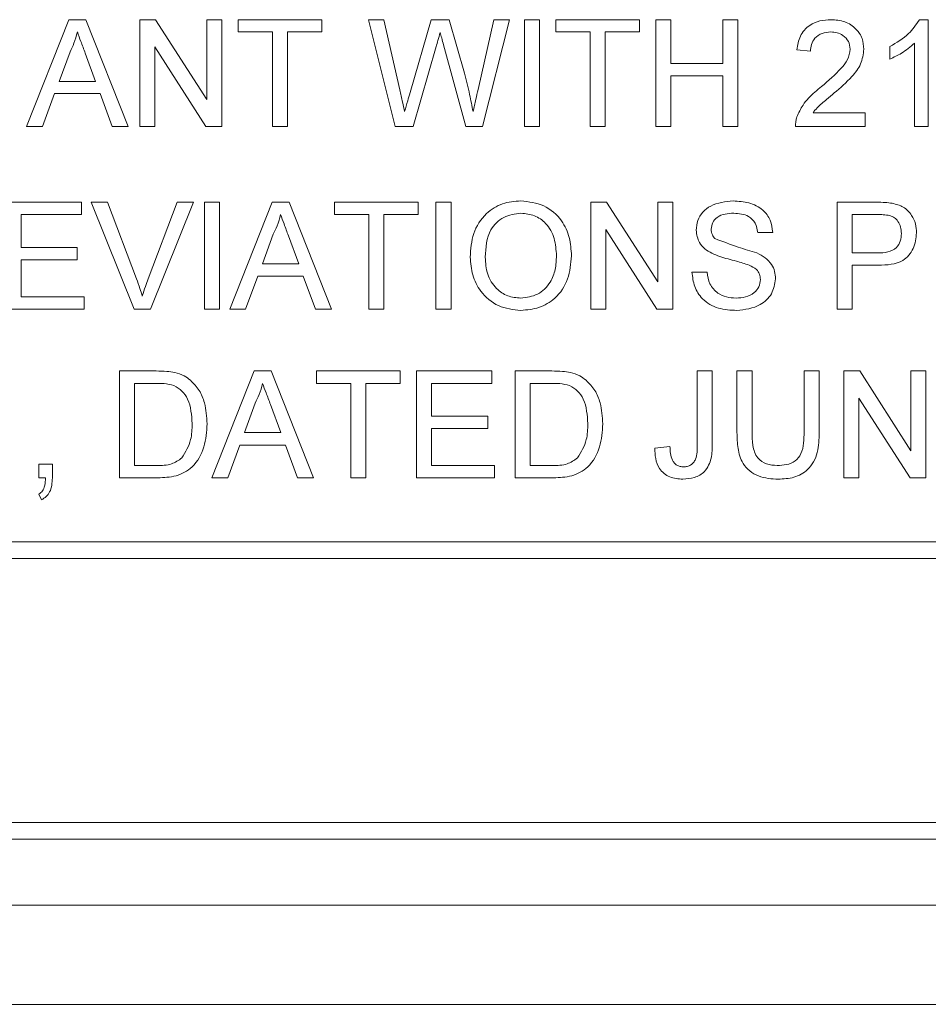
# Paper-space layout 'Sheet1' of a CAD drawing. Header units: millimetres. Extents: x 0 to 864, y 0 to 559.
# Tile 18 of 79: x 370 to 384, y 425 to 441. Entities that reach past the tile are written whole.
import ezdxf

# ---------------------------------------------------------------- set-up
doc = ezdxf.new("R2010")
doc.units = ezdxf.units.MM

psp = doc.layouts.new('Sheet1')

# ---------------------------------------------------------------- linework, layer by layer
at = {"color": 7, "linetype": 'Continuous', "lineweight": 15}
for p, q in [((369.996, 438.963), (370.648, 440.606)), ((370.648, 440.606), (370.909, 440.606)), ((370.909, 440.606), (371.561, 438.963)), ((371.737, 440.606), (371.982, 440.606)), ((371.737, 438.963), (371.737, 440.606)), ((371.982, 440.606), (372.769, 439.38)), ((372.769, 439.38), (372.769, 440.606)), ((372.769, 440.606), (373, 440.606)), ((373, 440.606), (373, 438.963)), ((373.253, 440.417), (373.253, 440.606)), ((373.253, 440.606), (374.538, 440.606)), ((374.538, 440.606), (374.538, 440.417)), ((375.667, 438.963), (375.254, 440.606)), ((375.254, 440.606), (375.493, 440.606)), ((375.493, 440.606), (375.737, 439.526)), ((375.896, 439.485), (376.221, 440.606)), ((376.221, 440.606), (376.499, 440.606)), ((376.499, 440.606), (376.734, 439.783)), ((376.941, 439.532), (377.183, 440.606)), ((377.423, 440.606), (377.009, 438.963)), ((377.183, 440.606), (377.423, 440.606)), ((377.654, 438.963), (377.654, 440.606)), ((377.654, 440.606), (377.886, 440.606)), ((377.886, 440.606), (377.886, 438.963)), ((378.139, 440.417), (378.139, 440.606)), ((378.139, 440.606), (379.423, 440.606)), ((379.423, 440.606), (379.423, 440.417)), ((379.676, 440.606), (379.908, 440.606)), ((379.676, 438.963), (379.676, 440.606)), ((379.908, 440.606), (379.908, 439.932)), ((380.708, 439.932), (380.708, 440.606)), ((380.708, 440.606), (380.939, 440.606)), ((380.939, 440.606), (380.939, 438.963)), ((383.731, 440.606), (383.867, 440.606)), ((383.867, 440.606), (383.867, 438.963)), ((373.779, 440.417), (373.253, 440.417)), ((373.779, 438.963), (373.779, 440.417)), ((374.538, 440.417), (374.011, 440.417)), ((374.011, 440.417), (374.011, 438.963)), ((378.665, 440.417), (378.139, 440.417)), ((378.665, 438.963), (378.665, 440.417)), ((378.897, 440.417), (378.897, 438.963)), ((379.423, 440.417), (378.897, 440.417)), ((372.755, 438.963), (371.968, 440.189)), ((371.968, 440.189), (371.968, 438.963)), ((376.297, 440.192), (375.941, 438.963)), ((376.754, 438.963), (376.411, 440.219)), ((382.056, 440.122), (381.845, 440.143)), ((383.277, 440.001), (383.277, 440.195)), ((383.656, 438.963), (383.656, 440.243)), ((370.666, 440.113), (370.498, 439.658)), ((371.059, 439.658), (370.899, 440.09)), ((379.908, 439.932), (380.708, 439.932)), ((380.708, 439.743), (379.908, 439.743)), ((379.908, 439.743), (379.908, 438.963)), ((380.708, 438.963), (380.708, 439.743)), ((370.498, 439.658), (371.059, 439.658)), ((370.428, 439.469), (370.242, 438.963)), ((371.129, 439.469), (370.428, 439.469)), ((371.316, 438.963), (371.129, 439.469)), ((382.094, 439.174), (382.898, 439.174)), ((382.898, 439.174), (382.898, 438.963)), ((370.242, 438.963), (369.996, 438.963)), ((371.561, 438.963), (371.316, 438.963)), ((371.968, 438.963), (371.737, 438.963)), ((373, 438.963), (372.755, 438.963)), ((374.011, 438.963), (373.779, 438.963)), ((375.941, 438.963), (375.667, 438.963)), ((377.009, 438.963), (376.754, 438.963)), ((377.886, 438.963), (377.654, 438.963)), ((378.897, 438.963), (378.665, 438.963)), ((379.908, 438.963), (379.676, 438.963)), ((380.939, 438.963), (380.708, 438.963)), ((382.898, 438.963), (381.824, 438.963)), ((383.867, 438.963), (383.656, 438.963)), ((369.682, 437.798), (370.84, 437.798)), ((370.84, 437.798), (370.84, 437.609)), ((370.989, 437.798), (371.24, 437.798)), ((371.652, 436.156), (370.989, 437.798)), ((371.24, 437.798), (371.687, 436.621)), ((371.867, 436.621), (372.314, 437.798)), ((372.565, 437.798), (371.903, 436.156)), ((372.314, 437.798), (372.565, 437.798)), ((372.736, 436.156), (372.736, 437.798)), ((372.736, 437.798), (372.967, 437.798)), ((372.967, 437.798), (372.967, 436.156)), ((373.121, 436.156), (373.774, 437.798)), ((373.774, 437.798), (374.035, 437.798)), ((374.035, 437.798), (374.687, 436.156)), ((374.736, 437.609), (374.736, 437.798)), ((374.736, 437.798), (376.021, 437.798)), ((376.021, 437.798), (376.021, 437.609)), ((376.294, 437.798), (376.526, 437.798)), ((376.294, 436.156), (376.294, 437.798)), ((376.526, 437.798), (376.526, 436.156)), ((378.674, 436.156), (378.674, 437.798)), ((378.674, 437.798), (378.919, 437.798)), ((378.919, 437.798), (379.706, 436.573)), ((379.706, 437.798), (379.938, 437.798)), ((379.706, 436.573), (379.706, 437.798)), ((379.938, 437.798), (379.938, 436.156)), ((382.465, 436.156), (382.465, 437.798)), ((382.465, 437.798), (383.068, 437.798)), ((370.84, 437.609), (369.914, 437.609)), ((369.914, 437.609), (369.914, 437.104)), ((375.263, 437.609), (374.736, 437.609)), ((375.263, 436.156), (375.263, 437.609)), ((376.021, 437.609), (375.494, 437.609)), ((375.494, 437.609), (375.494, 436.156)), ((383.089, 437.609), (382.696, 437.609)), ((382.696, 437.609), (382.696, 437.019)), ((373.792, 437.306), (373.624, 436.851)), ((374.185, 436.851), (374.025, 437.283)), ((378.906, 437.382), (378.906, 436.156)), ((379.693, 436.156), (378.906, 437.382)), ((381.475, 437.335), (381.243, 437.335)), ((369.914, 437.104), (370.777, 437.104)), ((370.777, 437.104), (370.777, 436.914)), ((382.696, 437.019), (383.093, 437.019)), ((370.777, 436.914), (369.914, 436.914)), ((369.914, 436.914), (369.914, 436.345)), ((373.624, 436.851), (374.185, 436.851)), ((383.099, 436.83), (382.696, 436.83)), ((382.696, 436.83), (382.696, 436.156)), ((373.554, 436.661), (373.367, 436.156)), ((374.254, 436.661), (373.554, 436.661)), ((374.441, 436.156), (374.254, 436.661)), ((380.232, 436.724), (380.464, 436.724)), ((369.914, 436.345), (370.882, 436.345)), ((370.882, 436.345), (370.882, 436.156)), ((370.882, 436.156), (369.682, 436.156)), ((371.903, 436.156), (371.652, 436.156)), ((372.967, 436.156), (372.736, 436.156)), ((373.367, 436.156), (373.121, 436.156)), ((374.687, 436.156), (374.441, 436.156)), ((375.494, 436.156), (375.263, 436.156)), ((376.526, 436.156), (376.294, 436.156)), ((378.906, 436.156), (378.674, 436.156)), ((379.938, 436.156), (379.693, 436.156)), ((382.696, 436.156), (382.465, 436.156)), ((371.427, 433.561), (371.427, 435.204)), ((371.427, 435.204), (371.989, 435.204)), ((372.845, 433.561), (373.497, 435.204)), ((373.497, 435.204), (373.758, 435.204)), ((373.758, 435.204), (374.41, 433.561)), ((374.459, 435.014), (374.459, 435.204)), ((374.459, 435.204), (375.744, 435.204)), ((375.744, 435.204), (375.744, 435.014)), ((375.997, 433.561), (375.997, 435.204)), ((375.997, 435.204), (377.155, 435.204)), ((377.155, 435.204), (377.155, 435.014)), ((377.513, 433.561), (377.513, 435.204)), ((377.513, 435.204), (378.075, 435.204)), ((380.314, 434.074), (380.314, 435.204)), ((380.314, 435.204), (380.545, 435.204)), ((380.545, 435.204), (380.545, 434.089)), ((380.924, 434.259), (380.924, 435.204)), ((380.924, 435.204), (381.156, 435.204)), ((381.156, 435.204), (381.156, 434.269)), ((381.956, 435.204), (382.188, 435.204)), ((381.956, 434.269), (381.956, 435.204)), ((382.188, 435.204), (382.188, 434.259)), ((382.567, 433.561), (382.567, 435.204)), ((382.567, 435.204), (382.812, 435.204)), ((382.812, 435.204), (383.599, 433.978)), ((383.599, 433.978), (383.599, 435.204)), ((383.599, 435.204), (383.831, 435.204)), ((383.831, 435.204), (383.831, 433.561)), ((371.659, 435.014), (371.659, 433.751)), ((371.992, 435.014), (371.659, 435.014)), ((374.986, 435.014), (374.459, 435.014)), ((374.986, 433.561), (374.986, 435.014)), ((375.744, 435.014), (375.218, 435.014)), ((375.218, 435.014), (375.218, 433.561)), ((376.228, 435.014), (376.228, 434.509)), ((377.155, 435.014), (376.228, 435.014)), ((378.078, 435.014), (377.745, 435.014)), ((377.745, 435.014), (377.745, 433.751)), ((373.515, 434.711), (373.347, 434.256)), ((373.908, 434.256), (373.748, 434.688)), ((383.586, 433.561), (382.799, 434.787)), ((382.799, 434.787), (382.799, 433.561)), ((376.228, 434.509), (377.092, 434.509)), ((377.092, 434.509), (377.092, 434.319)), ((373.347, 434.256), (373.908, 434.256)), ((377.092, 434.319), (376.228, 434.319)), ((376.228, 434.319), (376.228, 433.751)), ((373.277, 434.066), (373.091, 433.561)), ((373.978, 434.066), (373.277, 434.066)), ((374.165, 433.561), (373.978, 434.066)), ((379.661, 434.019), (379.893, 434.045)), ((370.184, 433.561), (370.184, 433.772)), ((370.184, 433.772), (370.395, 433.772)), ((370.395, 433.772), (370.395, 433.561)), ((371.659, 433.751), (371.997, 433.751)), ((376.228, 433.751), (377.197, 433.751)), ((377.197, 433.751), (377.197, 433.561)), ((377.745, 433.751), (378.083, 433.751)), ((370.289, 433.561), (370.184, 433.561)), ((372.015, 433.561), (371.427, 433.561)), ((373.091, 433.561), (372.845, 433.561)), ((374.41, 433.561), (374.165, 433.561)), ((375.218, 433.561), (374.986, 433.561)), ((377.197, 433.561), (375.997, 433.561)), ((378.101, 433.561), (377.513, 433.561)), ((382.799, 433.561), (382.567, 433.561)), ((383.831, 433.561), (383.586, 433.561)), ((370.227, 433.224), (370.184, 433.308)), ((339.429, 432.577), (402.929, 432.577)), ((339.175, 432.323), (403.183, 432.323)), ((339.683, 428.259), (402.675, 428.259)), ((339.683, 428.005), (402.675, 428.005)), ((339.683, 426.989), (402.675, 426.989)), ((410.041, 425.465), (296.757, 425.465))]:
    psp.add_line(p, q, dxfattribs=at)
for points, knots in [([(381.845, 440.143), (381.857, 440.216), (381.881, 440.361), (382.023, 440.522), (382.199, 440.597), (382.314, 440.603), (382.371, 440.606)], [0, 0, 0, 0, 0.280235, 0.558893, 0.779132, 1, 1, 1, 1]), ([(382.371, 440.606), (382.443, 440.601), (382.586, 440.591), (382.757, 440.477), (382.862, 440.321), (382.872, 440.209), (382.877, 440.153)], [0, 0, 0, 0, 0.280482, 0.559644, 0.779749, 1, 1, 1, 1]), ([(383.277, 440.195), (383.379, 440.253), (383.562, 440.357), (383.68, 440.53), (383.731, 440.606)], [0, 0, 0, 0, 0.560427, 1, 1, 1, 1]), ([(370.779, 440.417), (370.763, 440.358), (370.735, 440.253), (370.687, 440.156), (370.666, 440.113)], [0, 0, 0, 0, 0.559915, 1, 1, 1, 1]), ([(370.899, 440.09), (370.877, 440.151), (370.836, 440.26), (370.796, 440.369), (370.779, 440.417)], [0, 0, 0, 0, 0.560002, 1, 1, 1, 1]), ([(376.359, 440.408), (376.348, 440.367), (376.327, 440.296), (376.306, 440.224), (376.297, 440.192)], [0, 0, 0, 0, 0.559999, 1, 1, 1, 1]), ([(376.411, 440.219), (376.401, 440.254), (376.384, 440.317), (376.367, 440.38), (376.359, 440.408)], [0, 0, 0, 0, 0.560007, 1, 1, 1, 1]), ([(382.367, 440.417), (382.321, 440.413), (382.231, 440.406), (382.122, 440.333), (382.063, 440.229), (382.058, 440.157), (382.056, 440.122)], [0, 0, 0, 0, 0.28041, 0.559489, 0.779375, 1, 1, 1, 1]), ([(382.666, 440.151), (382.661, 440.193), (382.65, 440.277), (382.564, 440.365), (382.466, 440.411), (382.4, 440.415), (382.367, 440.417)], [0, 0, 0, 0, 0.2790799, 0.5586119, 0.7790431, 1, 1, 1, 1]), ([(382.225, 439.578), (382.33, 439.668), (382.476, 439.793), (382.637, 439.988), (382.657, 440.097), (382.666, 440.151)], [0, 0, 0, 0, 0.561313, 0.781386, 1, 1, 1, 1]), ([(382.877, 440.153), (382.866, 440.074), (382.843, 439.917), (382.667, 439.69), (382.514, 439.559), (382.421, 439.479)], [0, 0, 0, 0, 0.2787415, 0.5588337, 1, 1, 1, 1]), ([(383.656, 440.243), (383.591, 440.189), (383.475, 440.092), (383.337, 440.029), (383.277, 440.001)], [0, 0, 0, 0, 0.559686, 1, 1, 1, 1]), ([(376.734, 439.783), (376.761, 439.674), (376.81, 439.478), (376.848, 439.28), (376.865, 439.193)], [0, 0, 0, 0, 0.559998, 1, 1, 1, 1]), ([(376.865, 439.193), (376.879, 439.256), (376.905, 439.369), (376.93, 439.482), (376.941, 439.532)], [0, 0, 0, 0, 0.559999, 1, 1, 1, 1]), ([(381.846, 439.11), (381.874, 439.173), (381.92, 439.278), (382.023, 439.4), (382.12, 439.493), (382.19, 439.55), (382.225, 439.578)], [0, 0, 0, 0, 0.339411, 0.559525, 0.779752, 1, 1, 1, 1]), ([(375.737, 439.526), (375.751, 439.464), (375.776, 439.353), (375.801, 439.242), (375.812, 439.193)], [0, 0, 0, 0, 0.56, 1, 1, 1, 1]), ([(375.812, 439.193), (375.827, 439.248), (375.856, 439.345), (375.884, 439.442), (375.896, 439.485)], [0, 0, 0, 0, 0.560001, 1, 1, 1, 1]), ([(382.421, 439.479), (382.382, 439.446), (382.317, 439.393), (382.228, 439.318), (382.154, 439.253), (382.114, 439.2), (382.094, 439.174)], [0, 0, 0, 0, 0.340038, 0.560063, 0.78009, 1, 1, 1, 1]), ([(381.824, 438.963), (381.825, 438.991), (381.826, 439.041), (381.84, 439.089), (381.846, 439.11)], [0, 0, 0, 0, 0.559956, 1, 1, 1, 1]), ([(376.821, 436.955), (376.829, 437.079), (376.845, 437.325), (377.037, 437.623), (377.311, 437.796), (377.504, 437.812), (377.601, 437.82)], [0, 0, 0, 0, 0.28057, 0.559575, 0.779561, 1, 1, 1, 1]), ([(377.601, 437.82), (377.722, 437.805), (377.964, 437.777), (378.23, 437.545), (378.36, 437.259), (378.373, 437.069), (378.379, 436.975)], [0, 0, 0, 0, 0.279564, 0.558584, 0.779087, 1, 1, 1, 1]), ([(380.296, 437.37), (380.301, 437.42), (380.312, 437.522), (380.394, 437.654), (380.572, 437.791), (380.745, 437.808), (380.866, 437.82)], [0, 0, 0, 0, 0.187029, 0.374124, 0.56114, 1, 1, 1, 1]), ([(380.866, 437.82), (380.947, 437.814), (381.11, 437.804), (381.32, 437.701), (381.449, 437.526), (381.466, 437.399), (381.475, 437.335)], [0, 0, 0, 0, 0.280797, 0.560151, 0.779877, 1, 1, 1, 1]), ([(383.068, 437.798), (383.114, 437.798), (383.195, 437.798), (383.276, 437.788), (383.312, 437.783)], [0, 0, 0, 0, 0.560101, 1, 1, 1, 1]), ([(383.312, 437.783), (383.371, 437.768), (383.49, 437.739), (383.612, 437.613), (383.676, 437.469), (383.683, 437.374), (383.686, 437.326)], [0, 0, 0, 0, 0.280013, 0.55891, 0.779396, 1, 1, 1, 1]), ([(373.904, 437.609), (373.889, 437.55), (373.861, 437.446), (373.813, 437.348), (373.792, 437.306)], [0, 0, 0, 0, 0.559915, 1, 1, 1, 1]), ([(374.025, 437.283), (374.002, 437.343), (373.962, 437.452), (373.922, 437.561), (373.904, 437.609)], [0, 0, 0, 0, 0.560002, 1, 1, 1, 1]), ([(377.602, 437.63), (377.51, 437.618), (377.326, 437.593), (377.073, 437.345), (377.06, 437.102), (377.053, 436.953)], [0, 0, 0, 0, 0.280128, 0.559653, 1, 1, 1, 1]), ([(378.148, 436.976), (378.142, 437.066), (378.131, 437.245), (378.008, 437.471), (377.814, 437.608), (377.673, 437.623), (377.602, 437.63)], [0, 0, 0, 0, 0.2807967, 0.5600682, 0.779984, 1, 1, 1, 1]), ([(380.875, 437.63), (380.83, 437.628), (380.741, 437.625), (380.623, 437.579), (380.542, 437.49), (380.532, 437.42), (380.527, 437.385)], [0, 0, 0, 0, 0.2812903, 0.5608202, 0.7806803, 1, 1, 1, 1]), ([(381.243, 437.335), (381.234, 437.384), (381.217, 437.482), (381.084, 437.616), (380.955, 437.625), (380.875, 437.63)], [0, 0, 0, 0, 0.2810967, 0.5602874, 1, 1, 1, 1]), ([(383.278, 437.594), (383.243, 437.6), (383.18, 437.609), (383.117, 437.609), (383.089, 437.609)], [0, 0, 0, 0, 0.559585, 1, 1, 1, 1]), ([(383.454, 437.32), (383.452, 437.353), (383.448, 437.418), (383.408, 437.502), (383.35, 437.565), (383.302, 437.585), (383.278, 437.594)], [0, 0, 0, 0, 0.280261, 0.560078, 0.78015, 1, 1, 1, 1]), ([(380.538, 437.015), (380.501, 437.036), (380.428, 437.077), (380.322, 437.193), (380.306, 437.303), (380.296, 437.37)], [0, 0, 0, 0, 0.281445, 0.562273, 1, 1, 1, 1]), ([(380.527, 437.385), (380.53, 437.354), (380.535, 437.3), (380.571, 437.258), (380.586, 437.24)], [0, 0, 0, 0, 0.559617, 1, 1, 1, 1]), ([(383.093, 437.019), (383.143, 437.021), (383.243, 437.025), (383.378, 437.084), (383.446, 437.201), (383.452, 437.28), (383.454, 437.32)], [0, 0, 0, 0, 0.281401, 0.559753, 0.779356, 1, 1, 1, 1]), ([(383.686, 437.326), (383.677, 437.244), (383.66, 437.08), (383.45, 436.843), (383.232, 436.835), (383.099, 436.83)], [0, 0, 0, 0, 0.280751, 0.559708, 1, 1, 1, 1]), ([(380.586, 437.24), (380.705, 437.195), (380.918, 437.114), (381.136, 437.048), (381.232, 437.019)], [0, 0, 0, 0, 0.558382, 1, 1, 1, 1]), ([(377.599, 436.324), (377.689, 436.336), (377.869, 436.359), (378.056, 436.547), (378.138, 436.765), (378.144, 436.906), (378.148, 436.976)], [0, 0, 0, 0, 0.2791002, 0.558192, 0.7788064, 1, 1, 1, 1]), ([(378.379, 436.975), (378.369, 436.854), (378.348, 436.614), (378.157, 436.322), (377.883, 436.162), (377.694, 436.144), (377.6, 436.135)], [0, 0, 0, 0, 0.280353, 0.559502, 0.779635, 1, 1, 1, 1]), ([(381.11, 436.833), (381.045, 436.854), (380.939, 436.888), (380.787, 436.926), (380.66, 436.963), (380.579, 436.997), (380.538, 437.015)], [0, 0, 0, 0, 0.339939, 0.560025, 0.780082, 1, 1, 1, 1]), ([(381.232, 437.019), (381.276, 436.997), (381.362, 436.953), (381.457, 436.852), (381.509, 436.737), (381.514, 436.66), (381.517, 436.622)], [0, 0, 0, 0, 0.280371, 0.559909, 0.779859, 1, 1, 1, 1]), ([(377.6, 436.135), (377.481, 436.148), (377.244, 436.176), (376.982, 436.4), (376.845, 436.677), (376.829, 436.863), (376.821, 436.955)], [0, 0, 0, 0, 0.2796, 0.558765, 0.77931, 1, 1, 1, 1]), ([(377.053, 436.953), (377.058, 436.865), (377.069, 436.69), (377.202, 436.475), (377.392, 436.344), (377.53, 436.331), (377.599, 436.324)], [0, 0, 0, 0, 0.280657, 0.559885, 0.779849, 1, 1, 1, 1]), ([(381.285, 436.611), (381.283, 436.639), (381.277, 436.696), (381.217, 436.782), (381.151, 436.814), (381.11, 436.833)], [0, 0, 0, 0, 0.280089, 0.55997, 1, 1, 1, 1]), ([(380.92, 436.135), (380.825, 436.14), (380.634, 436.149), (380.394, 436.287), (380.258, 436.5), (380.241, 436.65), (380.232, 436.724)], [0, 0, 0, 0, 0.280814, 0.559563, 0.77962, 1, 1, 1, 1]), ([(380.464, 436.724), (380.473, 436.662), (380.492, 436.537), (380.614, 436.4), (380.763, 436.335), (380.861, 436.328), (380.91, 436.324)], [0, 0, 0, 0, 0.280632, 0.558674, 0.779197, 1, 1, 1, 1]), ([(371.687, 436.621), (371.706, 436.572), (371.738, 436.485), (371.765, 436.395), (371.777, 436.356)], [0, 0, 0, 0, 0.559998, 1, 1, 1, 1]), ([(371.777, 436.356), (371.792, 436.406), (371.82, 436.495), (371.852, 436.583), (371.867, 436.621)], [0, 0, 0, 0, 0.559972, 1, 1, 1, 1]), ([(380.91, 436.324), (380.96, 436.327), (381.058, 436.334), (381.185, 436.394), (381.269, 436.495), (381.28, 436.572), (381.285, 436.611)], [0, 0, 0, 0, 0.280917, 0.560813, 0.780502, 1, 1, 1, 1]), ([(381.517, 436.622), (381.504, 436.542), (381.478, 436.382), (381.255, 436.173), (381.047, 436.149), (380.92, 436.135)], [0, 0, 0, 0, 0.279942, 0.56008, 1, 1, 1, 1]), ([(371.989, 435.204), (372.043, 435.203), (372.141, 435.203), (372.237, 435.187), (372.279, 435.18)], [0, 0, 0, 0, 0.560174, 1, 1, 1, 1]), ([(372.279, 435.18), (372.328, 435.166), (372.414, 435.141), (372.486, 435.086), (372.518, 435.062)], [0, 0, 0, 0, 0.559847, 1, 1, 1, 1]), ([(378.075, 435.204), (378.129, 435.203), (378.227, 435.203), (378.323, 435.187), (378.365, 435.18)], [0, 0, 0, 0, 0.560174, 1, 1, 1, 1]), ([(378.365, 435.18), (378.414, 435.166), (378.5, 435.141), (378.572, 435.086), (378.604, 435.062)], [0, 0, 0, 0, 0.559847, 1, 1, 1, 1]), ([(372.263, 434.98), (372.213, 434.992), (372.124, 435.014), (372.032, 435.014), (371.992, 435.014)], [0, 0, 0, 0, 0.559255, 1, 1, 1, 1]), ([(372.518, 435.062), (372.566, 435.012), (372.663, 434.912), (372.756, 434.678), (372.768, 434.5), (372.775, 434.391)], [0, 0, 0, 0, 0.279769, 0.5599289, 1, 1, 1, 1]), ([(373.628, 435.014), (373.612, 434.955), (373.584, 434.851), (373.536, 434.753), (373.515, 434.711)], [0, 0, 0, 0, 0.559915, 1, 1, 1, 1]), ([(373.748, 434.688), (373.726, 434.749), (373.685, 434.857), (373.645, 434.966), (373.628, 435.014)], [0, 0, 0, 0, 0.560002, 1, 1, 1, 1]), ([(378.349, 434.98), (378.299, 434.992), (378.21, 435.014), (378.118, 435.014), (378.078, 435.014)], [0, 0, 0, 0, 0.559255, 1, 1, 1, 1]), ([(378.604, 435.062), (378.652, 435.012), (378.749, 434.912), (378.842, 434.678), (378.854, 434.5), (378.861, 434.391)], [0, 0, 0, 0, 0.279769, 0.559929, 1, 1, 1, 1]), ([(372.543, 434.395), (372.536, 434.525), (372.525, 434.707), (372.394, 434.903), (372.307, 434.954), (372.263, 434.98)], [0, 0, 0, 0, 0.5591497, 0.7800403, 1, 1, 1, 1]), ([(378.629, 434.395), (378.622, 434.525), (378.611, 434.707), (378.48, 434.903), (378.393, 434.954), (378.349, 434.98)], [0, 0, 0, 0, 0.55915, 0.78004, 1, 1, 1, 1]), ([(372.775, 434.391), (372.766, 434.271), (372.75, 434.032), (372.583, 433.723), (372.299, 433.573), (372.11, 433.565), (372.015, 433.561)], [0, 0, 0, 0, 0.28084, 0.559952, 0.779068, 1, 1, 1, 1]), ([(372.385, 433.867), (372.44, 433.958), (372.539, 434.121), (372.542, 434.311), (372.543, 434.395)], [0, 0, 0, 0, 0.557452, 1, 1, 1, 1]), ([(378.861, 434.391), (378.852, 434.271), (378.836, 434.032), (378.669, 433.723), (378.385, 433.573), (378.196, 433.565), (378.101, 433.561)], [0, 0, 0, 0, 0.28084, 0.559952, 0.779068, 1, 1, 1, 1]), ([(378.471, 433.867), (378.526, 433.958), (378.625, 434.121), (378.628, 434.311), (378.629, 434.395)], [0, 0, 0, 0, 0.557452, 1, 1, 1, 1]), ([(381.56, 433.54), (381.456, 433.546), (381.248, 433.557), (381.002, 433.751), (380.932, 434.015), (380.927, 434.177), (380.924, 434.259)], [0, 0, 0, 0, 0.280729, 0.557904, 0.778403, 1, 1, 1, 1]), ([(381.156, 434.269), (381.157, 434.2), (381.158, 434.062), (381.219, 433.867), (381.377, 433.762), (381.487, 433.754), (381.542, 433.751)], [0, 0, 0, 0, 0.281788, 0.560122, 0.779386, 1, 1, 1, 1]), ([(381.542, 433.751), (381.59, 433.753), (381.686, 433.757), (381.828, 433.808), (381.956, 433.987), (381.956, 434.153), (381.956, 434.269)], [0, 0, 0, 0, 0.187561, 0.374239, 0.559719, 1, 1, 1, 1]), ([(382.188, 434.259), (382.186, 434.155), (382.183, 433.95), (382.045, 433.682), (381.803, 433.553), (381.641, 433.544), (381.56, 433.54)], [0, 0, 0, 0, 0.281627, 0.559158, 0.778983, 1, 1, 1, 1]), ([(380.545, 434.089), (380.544, 434.013), (380.541, 433.861), (380.45, 433.657), (380.273, 433.554), (380.153, 433.545), (380.093, 433.54)], [0, 0, 0, 0, 0.281408, 0.55965, 0.779375, 1, 1, 1, 1]), ([(380.093, 433.54), (380.024, 433.545), (379.885, 433.555), (379.726, 433.686), (379.665, 433.856), (379.662, 433.965), (379.661, 434.019)], [0, 0, 0, 0, 0.280318, 0.558232, 0.778727, 1, 1, 1, 1]), ([(379.893, 434.045), (379.896, 433.972), (379.901, 433.881), (379.957, 433.788), (379.999, 433.753), (380.049, 433.733), (380.085, 433.73), (380.103, 433.729)], [0, 0, 0, 0, 0.499411, 0.624513, 0.749622, 0.874718, 1, 1, 1, 1]), ([(380.103, 433.729), (380.122, 433.731), (380.161, 433.733), (380.214, 433.757), (380.259, 433.795), (380.318, 433.896), (380.315, 433.995), (380.314, 434.074)], [0, 0, 0, 0, 0.1252246, 0.2503871, 0.3756142, 0.5007391, 1, 1, 1, 1]), ([(371.997, 433.751), (372.077, 433.751), (372.219, 433.751), (372.334, 433.831), (372.385, 433.867)], [0, 0, 0, 0, 0.561861, 1, 1, 1, 1]), ([(378.083, 433.751), (378.163, 433.751), (378.305, 433.751), (378.42, 433.831), (378.471, 433.867)], [0, 0, 0, 0, 0.561861, 1, 1, 1, 1]), ([(370.184, 433.308), (370.206, 433.325), (370.249, 433.357), (370.284, 433.45), (370.287, 433.519), (370.289, 433.561)], [0, 0, 0, 0, 0.278932, 0.558845, 1, 1, 1, 1]), ([(370.395, 433.561), (370.39, 433.485), (370.384, 433.379), (370.302, 433.269), (370.252, 433.239), (370.227, 433.224)], [0, 0, 0, 0, 0.558558, 0.779138, 1, 1, 1, 1])]:
    psp.add_open_spline(points, degree=3, knots=knots, dxfattribs=at)

doc.saveas('drawing.dxf')
